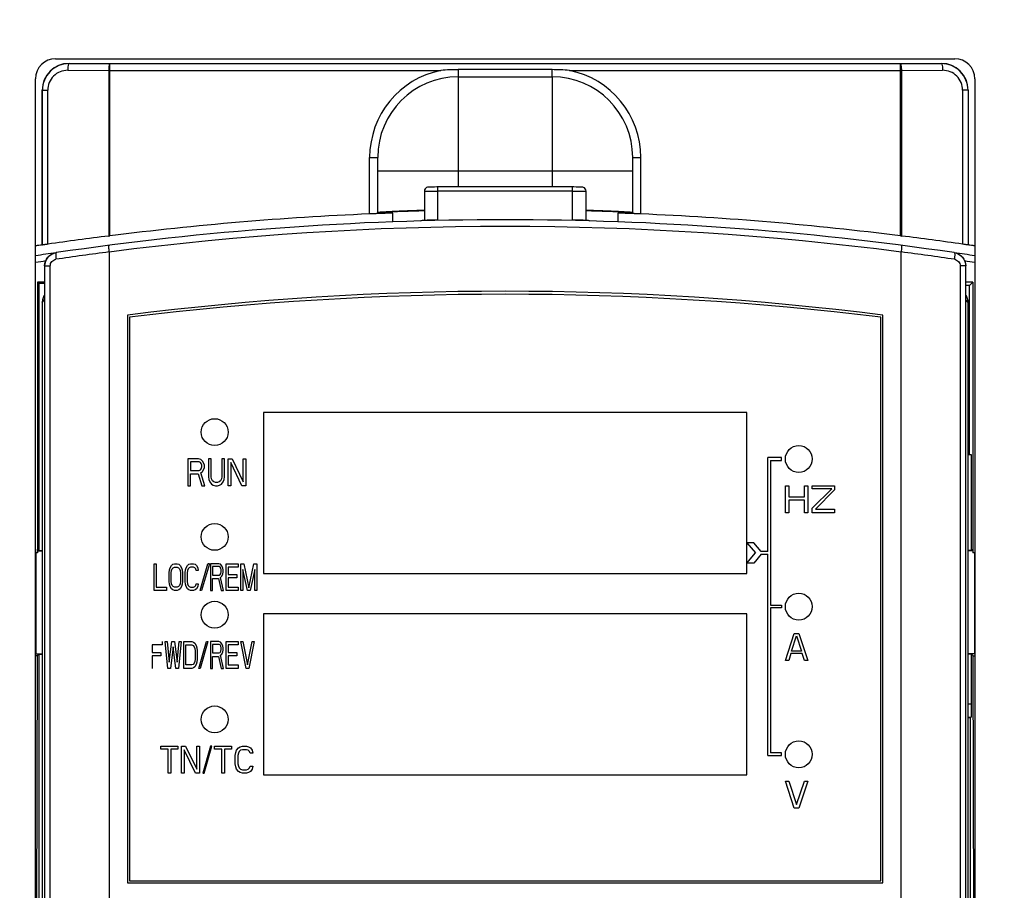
# Model space of a CAD drawing. Header units: millimetres. Extents: x 1117 to 38156, y -1945 to 7303.
# Tile 186 of 256: x 6985 to 7059, y 789 to 854. Entities that reach past the tile are written whole.
import ezdxf

# ---------------------------------------------------------------- set-up
doc = ezdxf.new("R2010")
doc.units = ezdxf.units.MM
doc.styles.get("Standard").update_dxf_attribs({"font": 'arial.ttf'})
doc.dimstyles.new('DIMSTYLE_1', dxfattribs={"dimtxt": 4.2, "dimasz": 3.6, "dimexe": 2.5, "dimexo": 0, "dimgap": 1.05, "dimtad": 1, "dimdsep": 46, "dimtxsty": 'Standard', "dimblk": '_FILLED', "dimblk1": '_FILLED', "dimblk2": '_FILLED', "dimcen": 0.09, "dimazin": 2, "dimtp": 0.01, "dimtm": 0.01, "dimtfac": 1, "dimtofl": 0, "dimtmove": 0, "dimatfit": 3, "dimldrblk": '_FILLED', "dimfxl": 0, "dimtolj": 1, "dimarcsym": 0})

# ---------------------------------------------------------------- blocks, each defined once
blk = doc.blocks.new('_FILLED')
at = {"color": 0, "linetype": 'ByBlock'}
blk.add_solid([(0, 0), (-1, 0.167), (-1, -0.167)], dxfattribs=at)
blk = doc.blocks.new('*D14')
at = {"color": 0, "linetype": 'Continuous', "lineweight": -2}
for p, q in [((6850.652, 911.694), (7160.322, 911.694)), ((7157.822, 908.094), (7157.822, 431.294)), ((6850.652, 427.694), (7160.322, 427.694))]:
    blk.add_line(p, q, dxfattribs=at)
at = {"layer": 'Defpoints', "color": 0, "linetype": 'Continuous'}
for p in [(6850.652, 911.694), (6850.652, 427.694), (7157.822, 427.694)]:
    blk.add_point(p, dxfattribs=at)
at = {"color": 0, "linetype": 'Continuous', "lineweight": -2, "xscale": 3.6, "yscale": 3.6, "zscale": 3.6}
for p, rotation in [((7157.822, 911.694), 90), ((7157.822, 427.694), 270)]:
    blk.add_blockref('_FILLED', p, dxfattribs=dict(at, rotation=rotation))
at = {"color": 0, "linetype": 'Continuous', "insert": (7143.439, 694.991), "char_height": 10, "width": 37.0125, "attachment_point": 2, "rotation": 90, "line_spacing_factor": 0.9}
blk.add_mtext('\\A1;484', dxfattribs=at)

msp = doc.modelspace()

# ---------------------------------------------------------------- linework, layer by layer
at = {"linetype": 'Continuous'}
for p, q in [((6988.152, 851.044), (7055.152, 851.044)), ((6989.152, 850.694), (7054.152, 850.694)), ((6989.152, 850.694), (6989.152, 850.678)), ((6989.152, 850.678), (6992.202, 850.667)), ((7051.103, 850.667), (6992.202, 850.667)), ((6992.202, 837.848), (6992.202, 850.667)), ((7051.103, 850.667), (7054.152, 850.678)), ((7051.103, 837.848), (7051.103, 850.667)), ((7054.152, 850.694), (7054.152, 850.678)), ((6989.054, 850.178), (6992.104, 850.167)), ((6992.104, 850.167), (7016.863, 850.167)), ((6992.104, 850.167), (6992.104, 837.836)), ((7018.152, 849.694), (7025.152, 849.694)), ((7018.152, 849.694), (7018.152, 841.487)), ((7025.152, 850.228), (7018.153, 850.228)), ((7025.152, 849.694), (7025.152, 841.487)), ((7026.442, 850.167), (7051.201, 850.167)), ((7051.201, 850.167), (7054.251, 850.178)), ((7051.201, 837.836), (7051.201, 850.167)), ((6986.652, 681.044), (6986.652, 849.544)), ((7056.652, 849.544), (7056.652, 681.044)), ((6987.152, 848.694), (6987.565, 848.694)), ((6987.152, 837.174), (6987.152, 848.694)), ((6987.163, 837.171), (6987.163, 848.694)), ((6987.565, 837.226), (6987.565, 848.694)), ((7056.152, 848.694), (7055.74, 848.694)), ((7055.74, 848.694), (7055.74, 837.226)), ((7056.142, 848.694), (7056.142, 837.171)), ((7056.152, 848.694), (7056.152, 837.174)), ((7011.552, 843.694), (7012.152, 843.694)), ((7011.552, 839.477), (7011.552, 843.694)), ((7012.152, 839.507), (7012.152, 843.694)), ((7031.152, 843.694), (7031.752, 843.694)), ((7031.152, 839.507), (7031.152, 843.694)), ((7031.752, 839.477), (7031.752, 843.694)), ((7012.152, 842.694), (7031.152, 842.694)), ((7015.628, 841.175), (7015.628, 839.003)), ((7016.214, 841.484), (7016.084, 841.482)), ((7016.377, 841.486), (7016.214, 841.484)), ((7016.569, 841.487), (7016.377, 841.486)), ((7026.757, 841.487), (7016.569, 841.487)), ((7016.628, 839.029), (7016.628, 841.487)), ((7026.677, 841.187), (7016.628, 841.187)), ((7026.677, 839.029), (7026.677, 841.487)), ((7026.953, 841.486), (7026.757, 841.487)), ((7027.677, 839.003), (7027.677, 841.175)), ((7013.27, 838.89), (7013.27, 839.545)), ((7030.035, 839.545), (7030.035, 838.89)), ((6992.104, 837.836), (6992.202, 837.848)), ((7051.103, 837.848), (7051.201, 837.836)), ((6987.152, 837.174), (6987.163, 837.171)), ((6992.152, 836.637), (6992.152, 752.253)), ((7051.152, 752.253), (7051.152, 836.637)), ((7056.152, 837.174), (7056.142, 837.171)), ((6987.327, 835.602), (6987.327, 833.074)), ((6987.347, 835.605), (6987.749, 835.605)), ((6987.347, 752.738), (6987.347, 835.605)), ((6987.749, 752.738), (6987.749, 835.605)), ((7055.958, 835.605), (7055.556, 835.605)), ((7055.556, 835.605), (7055.556, 752.738)), ((7055.958, 835.605), (7055.958, 752.736)), ((7055.978, 833.074), (7055.978, 835.602)), ((6987.327, 834.391), (6986.801, 834.391)), ((6986.801, 834.391), (6986.801, 814.244)), ((6986.801, 834.391), (6986.906, 834.286)), ((6987.327, 834.286), (6986.906, 834.286)), ((6986.906, 834.286), (6986.906, 814.41)), ((7056.504, 834.391), (7055.978, 834.391)), ((7056.504, 834.391), (7056.263, 834.15)), ((7056.504, 834.391), (7056.504, 814.244)), ((7056.263, 834.15), (7055.978, 834.15)), ((7056.263, 821.544), (7056.263, 834.15)), ((6987.152, 832.872), (6987.327, 833.074)), ((6987.152, 832.872), (6987.152, 752.543)), ((7056.152, 832.872), (7055.978, 833.074)), ((7056.152, 752.543), (7056.152, 832.872)), ((6993.502, 831.944), (6993.502, 789.644)), ((6993.652, 831.794), (6993.652, 789.794)), ((7049.652, 789.794), (7049.652, 831.794)), ((7049.802, 789.644), (7049.802, 831.944)), ((7039.652, 824.694), (7003.652, 824.694)), ((7003.652, 824.694), (7003.652, 812.694)), ((7039.652, 824.694), (7003.652, 824.694)), ((7003.652, 824.694), (7003.652, 812.694)), ((7039.652, 812.694), (7039.652, 824.694)), ((7039.652, 812.694), (7039.652, 824.694)), ((6998.002, 821.224), (6998.002, 819.224)), ((6998.802, 821.224), (6998.002, 821.224)), ((6998.969, 821.181), (6998.802, 821.224)), ((6999.102, 821.053), (6998.969, 821.181)), ((6999.202, 820.883), (6999.102, 821.053)), ((6999.536, 821.224), (6999.536, 819.904)), ((6999.736, 821.224), (6999.536, 821.224)), ((6999.736, 819.904), (6999.736, 821.224)), ((7000.536, 821.224), (7000.536, 819.904)), ((7000.736, 821.224), (7000.536, 821.224)), ((7000.736, 819.904), (7000.736, 821.224)), ((7001.002, 819.224), (7001.002, 821.224)), ((7001.002, 821.224), (7001.302, 821.224)), ((7001.302, 821.224), (7002.136, 819.521)), ((7002.136, 819.521), (7002.136, 821.224)), ((7002.136, 821.224), (7002.336, 821.224)), ((7002.336, 821.224), (7002.336, 819.224)), ((7041.232, 814.324), (7041.232, 821.324)), ((7042.232, 821.324), (7041.232, 821.324)), ((7041.432, 821.124), (7041.432, 810.324)), ((7041.432, 821.124), (7042.232, 821.124)), ((7042.232, 821.124), (7042.232, 821.324)), ((7056.399, 821.544), (7056.152, 821.544)), ((7056.399, 814.41), (7056.399, 821.544)), ((6998.202, 821.011), (6998.202, 820.372)), ((6998.836, 821.011), (6998.202, 821.011)), ((6998.202, 820.372), (6998.836, 820.372)), ((6998.936, 820.968), (6998.836, 821.011)), ((6998.836, 820.372), (6998.936, 820.415)), ((6999.002, 820.883), (6998.936, 820.968)), ((6998.936, 820.415), (6999.002, 820.5)), ((6999.036, 820.755), (6999.002, 820.883)), ((6999.002, 820.5), (6999.036, 820.628)), ((6999.036, 820.628), (6999.036, 820.755)), ((6999.102, 820.287), (6999.202, 820.458)), ((6999.236, 820.755), (6999.202, 820.883)), ((6999.202, 820.458), (6999.236, 820.585)), ((6999.236, 820.585), (6999.236, 820.755)), ((7001.202, 820.968), (7001.202, 819.224)), ((7002.036, 819.224), (7001.202, 820.968)), ((6998.202, 819.224), (6998.202, 820.117)), ((6998.202, 820.117), (6998.769, 820.117)), ((6998.769, 820.117), (6999.036, 819.224)), ((6998.969, 820.202), (6999.102, 820.287)), ((6999.269, 819.224), (6998.969, 820.202)), ((6999.536, 819.904), (6999.569, 819.692)), ((6999.569, 819.692), (6999.636, 819.521)), ((6999.769, 819.734), (6999.736, 819.904)), ((6999.836, 819.607), (6999.769, 819.734)), ((6999.936, 819.521), (6999.836, 819.607)), ((7000.436, 819.607), (7000.336, 819.521)), ((7000.502, 819.734), (7000.436, 819.607)), ((7000.536, 819.904), (7000.502, 819.734)), ((7000.636, 819.521), (7000.702, 819.692)), ((7000.702, 819.692), (7000.736, 819.904)), ((6998.002, 819.224), (6998.202, 819.224)), ((6999.036, 819.224), (6999.269, 819.224)), ((6999.636, 819.521), (6999.769, 819.351)), ((6999.769, 819.351), (6999.902, 819.266)), ((6999.902, 819.266), (7000.069, 819.224)), ((7000.069, 819.479), (6999.936, 819.521)), ((7000.202, 819.479), (7000.069, 819.479)), ((7000.069, 819.224), (7000.202, 819.224)), ((7000.336, 819.521), (7000.202, 819.479)), ((7000.202, 819.224), (7000.369, 819.266)), ((7000.369, 819.266), (7000.502, 819.351)), ((7000.502, 819.351), (7000.636, 819.521)), ((7001.202, 819.224), (7001.002, 819.224)), ((7002.336, 819.224), (7002.036, 819.224)), ((7042.532, 817.224), (7042.532, 819.224)), ((7042.532, 819.224), (7042.782, 819.224)), ((7042.782, 819.224), (7042.782, 818.415)), ((7043.949, 818.415), (7043.949, 819.224)), ((7043.949, 819.224), (7044.199, 819.224)), ((7044.199, 819.224), (7044.199, 817.224)), ((7044.532, 819.011), (7044.532, 819.224)), ((7044.532, 819.224), (7046.199, 819.224)), ((7044.532, 817.564), (7045.991, 819.011)), ((7045.991, 819.011), (7044.532, 819.011)), ((7046.199, 818.926), (7044.782, 817.479)), ((7046.199, 819.224), (7046.199, 818.926)), ((7042.782, 818.415), (7043.949, 818.415)), ((7042.782, 818.16), (7042.782, 817.224)), ((7043.949, 818.16), (7042.782, 818.16)), ((7043.949, 817.224), (7043.949, 818.16)), ((7044.532, 817.224), (7044.532, 817.564)), ((7044.782, 817.479), (7046.199, 817.479)), ((7046.199, 817.479), (7046.199, 817.224)), ((7042.782, 817.224), (7042.532, 817.224)), ((7044.199, 817.224), (7043.949, 817.224)), ((7046.199, 817.224), (7044.532, 817.224)), ((6986.801, 814.244), (6986.802, 814.514)), ((6986.802, 814.514), (6986.906, 814.41)), ((7039.665, 814.974), (7040.294, 814.224)), ((7040.187, 814.974), (7039.665, 814.974)), ((7040.732, 814.324), (7040.187, 814.974)), ((7056.503, 814.514), (7056.399, 814.41)), ((7056.503, 814.514), (7056.504, 814.244)), ((6986.801, 814.244), (6986.652, 814.244)), ((6986.666, 814.244), (6986.666, 806.703)), ((6986.801, 814.384), (6987.152, 814.384)), ((6986.906, 814.41), (6987.152, 814.41)), ((7039.665, 813.474), (7040.294, 814.224)), ((7040.732, 814.124), (7040.187, 813.474)), ((7041.232, 814.324), (7040.732, 814.324)), ((7040.732, 814.124), (7041.232, 814.124)), ((7041.232, 799.124), (7041.232, 814.124)), ((7056.399, 814.41), (7056.152, 814.41)), ((7056.503, 814.384), (7056.152, 814.384)), ((7056.652, 814.244), (7056.504, 814.244)), ((7056.639, 806.703), (7056.639, 814.244)), ((6995.502, 811.424), (6995.502, 813.424)), ((6995.502, 813.424), (6995.652, 813.424)), ((6995.652, 813.424), (6995.652, 811.679)), ((6996.627, 812.955), (6996.677, 813.126)), ((6996.677, 813.126), (6996.777, 813.296)), ((6996.777, 813.296), (6996.877, 813.381)), ((6996.777, 812.913), (6996.827, 813.041)), ((6996.827, 813.041), (6996.902, 813.126)), ((6996.877, 813.381), (6997.002, 813.424)), ((6996.902, 813.126), (6997.002, 813.168)), ((6997.002, 813.424), (6997.202, 813.424)), ((6997.002, 813.168), (6997.202, 813.168)), ((6997.202, 813.424), (6997.327, 813.381)), ((6997.202, 813.168), (6997.302, 813.126)), ((6997.302, 813.126), (6997.377, 813.041)), ((6997.327, 813.381), (6997.427, 813.296)), ((6997.377, 813.041), (6997.427, 812.913)), ((6997.427, 813.296), (6997.527, 813.126)), ((6997.527, 813.126), (6997.577, 812.955)), ((6997.827, 812.955), (6997.877, 813.126)), ((6997.877, 813.126), (6997.977, 813.296)), ((6997.977, 813.296), (6998.077, 813.381)), ((6998.027, 813.041), (6997.977, 812.913)), ((6998.102, 813.126), (6998.027, 813.041)), ((6998.077, 813.381), (6998.202, 813.424)), ((6998.202, 813.168), (6998.102, 813.126)), ((6998.202, 813.424), (6998.427, 813.424)), ((6998.427, 813.168), (6998.202, 813.168)), ((6998.427, 813.424), (6998.552, 813.381)), ((6998.527, 813.126), (6998.427, 813.168)), ((6998.602, 813.041), (6998.527, 813.126)), ((6998.552, 813.381), (6998.652, 813.296)), ((6998.627, 812.913), (6998.602, 813.041)), ((6998.652, 813.296), (6998.752, 813.126)), ((6998.752, 813.126), (6998.777, 812.913)), ((6998.929, 811.424), (6999.502, 813.424)), ((6999.606, 813.424), (6999.033, 811.424)), ((6999.606, 813.424), (6999.502, 813.424)), ((6999.702, 813.424), (6999.702, 811.424)), ((7000.302, 813.424), (6999.702, 813.424)), ((6999.852, 813.211), (6999.852, 812.572)), ((7000.327, 813.211), (6999.852, 813.211)), ((7000.427, 813.381), (7000.302, 813.424)), ((7000.402, 813.168), (7000.327, 813.211)), ((7000.452, 813.083), (7000.402, 813.168)), ((7000.527, 813.253), (7000.427, 813.381)), ((7000.477, 812.955), (7000.452, 813.083)), ((7000.602, 813.083), (7000.527, 813.253)), ((7000.627, 812.955), (7000.602, 813.083)), ((7000.852, 811.424), (7000.852, 813.424)), ((7000.852, 813.424), (7001.752, 813.424)), ((7001.002, 813.168), (7001.002, 812.615)), ((7001.752, 813.168), (7001.002, 813.168)), ((7001.752, 813.424), (7001.752, 813.168)), ((7001.952, 811.424), (7001.952, 813.424)), ((7001.952, 813.424), (7002.177, 813.424)), ((7002.102, 812.998), (7002.102, 811.424)), ((7002.452, 811.424), (7002.102, 812.998)), ((7002.177, 813.424), (7002.552, 811.636)), ((7002.552, 811.636), (7002.927, 813.424)), ((7003.002, 812.998), (7002.652, 811.424)), ((7002.927, 813.424), (7003.152, 813.424)), ((7003.002, 811.424), (7003.002, 812.998)), ((7003.152, 813.424), (7003.152, 811.424)), ((7040.187, 813.474), (7039.665, 813.474)), ((6996.602, 812.743), (6996.627, 812.955)), ((6996.602, 812.104), (6996.602, 812.743)), ((6996.752, 812.743), (6996.777, 812.913)), ((6996.752, 812.104), (6996.752, 812.743)), ((6997.427, 812.913), (6997.452, 812.743)), ((6997.452, 812.743), (6997.452, 812.104)), ((6997.577, 812.955), (6997.602, 812.743)), ((6997.602, 812.743), (6997.602, 812.104)), ((6997.802, 812.743), (6997.827, 812.955)), ((6997.802, 812.104), (6997.802, 812.743)), ((6997.977, 812.913), (6997.952, 812.743)), ((6997.952, 812.743), (6997.952, 812.104)), ((6998.777, 812.913), (6998.627, 812.913)), ((6999.852, 812.572), (7000.327, 812.572)), ((6999.852, 811.424), (6999.852, 812.317)), ((6999.852, 812.317), (7000.277, 812.317)), ((7000.277, 812.317), (7000.477, 811.424)), ((7000.327, 812.572), (7000.402, 812.615)), ((7000.402, 812.615), (7000.452, 812.7)), ((7000.427, 812.402), (7000.527, 812.487)), ((7000.652, 811.424), (7000.427, 812.402)), ((7000.452, 812.7), (7000.477, 812.828)), ((7000.477, 812.828), (7000.477, 812.955)), ((7000.527, 812.487), (7000.602, 812.658)), ((7000.602, 812.658), (7000.627, 812.785)), ((7000.627, 812.785), (7000.627, 812.955)), ((7001.002, 812.615), (7001.652, 812.615)), ((7001.002, 812.36), (7001.002, 811.679)), ((7001.652, 812.36), (7001.002, 812.36)), ((7001.652, 812.615), (7001.652, 812.36)), ((7003.652, 812.694), (7039.652, 812.694)), ((7003.652, 812.694), (7039.652, 812.694)), ((6995.652, 811.679), (6996.402, 811.679)), ((6996.402, 811.679), (6996.402, 811.424)), ((6996.627, 811.892), (6996.602, 812.104)), ((6996.677, 811.721), (6996.627, 811.892)), ((6996.777, 811.551), (6996.677, 811.721)), ((6996.777, 811.934), (6996.752, 812.104)), ((6996.827, 811.807), (6996.777, 811.934)), ((6996.877, 811.466), (6996.777, 811.551)), ((6996.902, 811.721), (6996.827, 811.807)), ((6997.002, 811.679), (6996.902, 811.721)), ((6997.202, 811.679), (6997.002, 811.679)), ((6997.302, 811.721), (6997.202, 811.679)), ((6997.377, 811.807), (6997.302, 811.721)), ((6997.427, 811.551), (6997.327, 811.466)), ((6997.427, 811.934), (6997.377, 811.807)), ((6997.452, 812.104), (6997.427, 811.934)), ((6997.527, 811.721), (6997.427, 811.551)), ((6997.577, 811.892), (6997.527, 811.721)), ((6997.602, 812.104), (6997.577, 811.892)), ((6997.827, 811.892), (6997.802, 812.104)), ((6997.877, 811.721), (6997.827, 811.892)), ((6997.977, 811.551), (6997.877, 811.721)), ((6997.952, 812.104), (6997.977, 811.934)), ((6997.977, 811.934), (6998.027, 811.807)), ((6998.077, 811.466), (6997.977, 811.551)), ((6998.027, 811.807), (6998.102, 811.721)), ((6998.102, 811.721), (6998.202, 811.679)), ((6998.202, 811.679), (6998.427, 811.679)), ((6998.427, 811.679), (6998.527, 811.721)), ((6998.527, 811.721), (6998.602, 811.807)), ((6998.652, 811.551), (6998.552, 811.466)), ((6998.602, 811.807), (6998.627, 811.934)), ((6998.627, 811.934), (6998.777, 811.934)), ((6998.752, 811.721), (6998.652, 811.551)), ((6998.777, 811.934), (6998.752, 811.721)), ((7001.002, 811.679), (7001.752, 811.679)), ((7001.752, 811.679), (7001.752, 811.424)), ((6996.402, 811.424), (6995.502, 811.424)), ((6997.002, 811.424), (6996.877, 811.466)), ((6997.202, 811.424), (6997.002, 811.424)), ((6997.327, 811.466), (6997.202, 811.424)), ((6998.202, 811.424), (6998.077, 811.466)), ((6998.427, 811.424), (6998.202, 811.424)), ((6998.552, 811.466), (6998.427, 811.424)), ((6999.033, 811.424), (6998.929, 811.424)), ((6999.702, 811.424), (6999.852, 811.424)), ((7000.477, 811.424), (7000.652, 811.424)), ((7001.752, 811.424), (7000.852, 811.424)), ((7002.102, 811.424), (7001.952, 811.424)), ((7002.652, 811.424), (7002.452, 811.424)), ((7003.152, 811.424), (7003.002, 811.424)), ((7041.432, 810.324), (7042.232, 810.324)), ((7041.432, 810.124), (7041.432, 799.324)), ((7042.232, 810.124), (7041.432, 810.124)), ((7042.232, 810.324), (7042.232, 810.124)), ((7039.652, 809.694), (7003.652, 809.694)), ((7003.652, 809.694), (7003.652, 797.694)), ((7039.652, 809.694), (7003.652, 809.694)), ((7003.652, 809.694), (7003.652, 797.694)), ((7039.652, 797.694), (7039.652, 809.694)), ((7039.652, 797.694), (7039.652, 809.694)), ((7042.532, 806.224), (7043.199, 808.224)), ((7042.991, 806.904), (7043.366, 808.053)), ((7043.199, 808.224), (7043.532, 808.224)), ((7043.366, 808.053), (7043.741, 806.904)), ((7043.532, 808.224), (7044.199, 806.224)), ((6995.352, 807.368), (6995.352, 806.815)), ((6996.102, 807.368), (6995.352, 807.368)), ((6996.102, 807.624), (6996.102, 807.368)), ((6996.502, 805.624), (6996.302, 807.624)), ((6996.302, 807.624), (6996.452, 807.624)), ((6996.452, 807.624), (6996.602, 806.092)), ((6996.602, 806.092), (6996.802, 807.624)), ((6996.902, 807.241), (6996.702, 805.624)), ((6996.802, 807.624), (6997.002, 807.624)), ((6997.102, 805.624), (6996.902, 807.241)), ((6997.002, 807.624), (6997.202, 806.092)), ((6997.202, 806.092), (6997.352, 807.624)), ((6997.502, 807.624), (6997.302, 805.624)), ((6997.352, 807.624), (6997.502, 807.624)), ((6997.702, 805.624), (6997.702, 807.624)), ((6997.702, 807.624), (6998.302, 807.624)), ((6997.852, 805.879), (6997.852, 807.368)), ((6997.852, 807.368), (6998.302, 807.368)), ((6998.302, 807.624), (6998.427, 807.581)), ((6998.302, 807.368), (6998.402, 807.326)), ((6998.402, 807.326), (6998.477, 807.241)), ((6998.427, 807.581), (6998.527, 807.496)), ((6998.477, 807.241), (6998.527, 807.113)), ((6998.527, 807.496), (6998.627, 807.326)), ((6998.527, 807.113), (6998.552, 806.943)), ((6998.627, 807.326), (6998.677, 807.155)), ((6998.677, 807.155), (6998.702, 806.943)), ((6998.825, 805.624), (6999.398, 807.624)), ((6999.502, 807.624), (6998.929, 805.624)), ((6999.398, 807.624), (6999.502, 807.624)), ((6999.702, 807.624), (6999.702, 805.624)), ((7000.302, 807.624), (6999.702, 807.624)), ((6999.852, 807.411), (6999.852, 806.772)), ((7000.327, 807.411), (6999.852, 807.411)), ((7000.427, 807.581), (7000.302, 807.624)), ((7000.402, 807.368), (7000.327, 807.411)), ((7000.452, 807.283), (7000.402, 807.368)), ((7000.527, 807.453), (7000.427, 807.581)), ((7000.477, 807.155), (7000.452, 807.283)), ((7000.477, 807.028), (7000.477, 807.155)), ((7000.602, 807.283), (7000.527, 807.453)), ((7000.627, 807.155), (7000.602, 807.283)), ((7000.627, 806.985), (7000.627, 807.155)), ((7000.852, 805.624), (7000.852, 807.624)), ((7000.852, 807.624), (7001.752, 807.624)), ((7001.002, 807.368), (7001.002, 806.815)), ((7001.752, 807.368), (7001.002, 807.368)), ((7001.752, 807.624), (7001.752, 807.368)), ((7002.352, 805.624), (7001.952, 807.624)), ((7001.952, 807.624), (7002.102, 807.624)), ((7002.102, 807.624), (7002.452, 805.879)), ((7002.452, 805.879), (7002.802, 807.624)), ((7002.952, 807.624), (7002.552, 805.624)), ((7002.802, 807.624), (7002.952, 807.624)), ((6986.636, 806.703), (6987.152, 806.703)), ((6986.778, 806.549), (6986.652, 806.549)), ((6986.778, 806.549), (6986.652, 764.244)), ((6986.778, 806.549), (6986.906, 806.677)), ((6986.906, 806.677), (6987.152, 806.677)), ((6986.906, 806.677), (6986.906, 772.611)), ((6995.352, 806.815), (6996.002, 806.815)), ((6995.352, 806.56), (6995.352, 805.624)), ((6996.002, 806.56), (6995.352, 806.56)), ((6996.002, 806.815), (6996.002, 806.56)), ((6998.552, 806.943), (6998.552, 806.304)), ((6998.702, 806.943), (6998.702, 806.304)), ((6999.852, 806.772), (7000.327, 806.772)), ((6999.852, 805.624), (6999.852, 806.517)), ((6999.852, 806.517), (7000.277, 806.517)), ((7000.277, 806.517), (7000.477, 805.624)), ((7000.327, 806.772), (7000.402, 806.815)), ((7000.402, 806.815), (7000.452, 806.9)), ((7000.427, 806.602), (7000.527, 806.687)), ((7000.652, 805.624), (7000.427, 806.602)), ((7000.452, 806.9), (7000.477, 807.028)), ((7000.527, 806.687), (7000.602, 806.858)), ((7000.602, 806.858), (7000.627, 806.985)), ((7001.002, 806.815), (7001.652, 806.815)), ((7001.002, 806.56), (7001.002, 805.879)), ((7001.652, 806.56), (7001.002, 806.56)), ((7001.652, 806.815), (7001.652, 806.56)), ((7042.949, 806.734), (7042.782, 806.224)), ((7043.782, 806.734), (7042.949, 806.734)), ((7043.741, 806.904), (7042.991, 806.904)), ((7043.949, 806.224), (7043.782, 806.734)), ((7056.669, 806.703), (7056.152, 806.703)), ((7056.399, 806.677), (7056.152, 806.677)), ((7056.527, 806.549), (7056.399, 806.677)), ((7056.399, 802.987), (7056.399, 806.677)), ((7056.527, 806.549), (7056.652, 806.549)), ((7056.652, 764.244), (7056.527, 806.549)), ((6998.302, 805.879), (6997.852, 805.879)), ((6998.402, 805.921), (6998.302, 805.879)), ((6998.427, 805.666), (6998.302, 805.624)), ((6998.477, 806.007), (6998.402, 805.921)), ((6998.527, 805.751), (6998.427, 805.666)), ((6998.527, 806.134), (6998.477, 806.007)), ((6998.552, 806.304), (6998.527, 806.134)), ((6998.627, 805.921), (6998.527, 805.751)), ((6998.677, 806.092), (6998.627, 805.921)), ((6998.702, 806.304), (6998.677, 806.092)), ((7001.002, 805.879), (7001.752, 805.879)), ((7001.752, 805.879), (7001.752, 805.624)), ((7042.782, 806.224), (7042.532, 806.224)), ((7044.199, 806.224), (7043.949, 806.224)), ((6996.702, 805.624), (6996.502, 805.624)), ((6997.302, 805.624), (6997.102, 805.624)), ((6998.302, 805.624), (6997.702, 805.624)), ((6998.929, 805.624), (6998.825, 805.624)), ((6999.702, 805.624), (6999.852, 805.624)), ((7000.477, 805.624), (7000.652, 805.624)), ((7001.752, 805.624), (7000.852, 805.624)), ((7002.552, 805.624), (7002.352, 805.624)), ((7056.152, 802.987), (7056.399, 802.987)), ((7056.152, 801.987), (7056.382, 801.987)), ((7056.382, 801.987), (7056.338, 801.944)), ((7056.338, 801.944), (7056.152, 801.944)), ((7056.338, 777.744), (7056.338, 801.944)), ((6996.002, 799.611), (6996.002, 799.824)), ((6996.002, 799.824), (6997.269, 799.824)), ((6997.269, 799.824), (6997.269, 799.611)), ((6997.536, 797.824), (6997.536, 799.824)), ((6997.536, 799.824), (6997.836, 799.824)), ((6997.836, 799.824), (6998.669, 798.121)), ((6998.669, 798.121), (6998.669, 799.824)), ((6998.669, 799.824), (6998.869, 799.824)), ((6998.869, 799.824), (6998.869, 797.824)), ((6999.698, 799.824), (6999.125, 797.824)), ((6999.229, 797.824), (6999.802, 799.824)), ((6999.802, 799.824), (6999.698, 799.824)), ((7000.002, 799.611), (7000.002, 799.824)), ((7000.002, 799.824), (7001.269, 799.824)), ((7001.269, 799.824), (7001.269, 799.611)), ((7001.769, 799.696), (7001.902, 799.781)), ((7001.902, 799.781), (7002.069, 799.824)), ((7002.069, 799.824), (7002.369, 799.824)), ((7002.369, 799.824), (7002.536, 799.781)), ((7002.536, 799.781), (7002.669, 799.696)), ((6996.536, 799.611), (6996.002, 799.611)), ((6996.536, 797.824), (6996.536, 799.611)), ((6996.736, 799.611), (6996.736, 797.824)), ((6997.269, 799.611), (6996.736, 799.611)), ((6997.736, 799.568), (6997.736, 797.824)), ((6998.569, 797.824), (6997.736, 799.568)), ((7000.536, 799.611), (7000.002, 799.611)), ((7000.536, 797.824), (7000.536, 799.611)), ((7000.736, 799.611), (7000.736, 797.824)), ((7001.269, 799.611), (7000.736, 799.611)), ((7001.536, 799.143), (7001.569, 799.355)), ((7001.536, 798.504), (7001.536, 799.143)), ((7001.569, 799.355), (7001.636, 799.526)), ((7001.636, 799.526), (7001.769, 799.696)), ((7001.769, 799.313), (7001.736, 799.143)), ((7001.736, 799.143), (7001.736, 798.504)), ((7001.836, 799.441), (7001.769, 799.313)), ((7001.936, 799.526), (7001.836, 799.441)), ((7002.069, 799.568), (7001.936, 799.526)), ((7002.369, 799.568), (7002.069, 799.568)), ((7002.502, 799.526), (7002.369, 799.568)), ((7002.602, 799.441), (7002.502, 799.526)), ((7002.636, 799.313), (7002.602, 799.441)), ((7002.836, 799.313), (7002.636, 799.313)), ((7002.669, 799.696), (7002.802, 799.526)), ((7002.802, 799.526), (7002.836, 799.313)), ((7041.232, 799.124), (7042.232, 799.124)), ((7042.232, 799.324), (7041.432, 799.324)), ((7042.232, 799.124), (7042.232, 799.324)), ((7001.569, 798.292), (7001.536, 798.504)), ((7001.736, 798.504), (7001.769, 798.334)), ((7001.769, 798.334), (7001.836, 798.207)), ((7002.602, 798.207), (7002.636, 798.334)), ((7002.636, 798.334), (7002.836, 798.334)), ((7002.836, 798.334), (7002.802, 798.121)), ((6996.736, 797.824), (6996.536, 797.824)), ((6997.736, 797.824), (6997.536, 797.824)), ((6998.869, 797.824), (6998.569, 797.824)), ((6999.125, 797.824), (6999.229, 797.824)), ((7000.736, 797.824), (7000.536, 797.824)), ((7001.636, 798.121), (7001.569, 798.292)), ((7001.769, 797.951), (7001.636, 798.121)), ((7001.902, 797.866), (7001.769, 797.951)), ((7001.836, 798.207), (7001.936, 798.121)), ((7002.069, 797.824), (7001.902, 797.866)), ((7001.936, 798.121), (7002.069, 798.079)), ((7002.069, 798.079), (7002.369, 798.079)), ((7002.369, 797.824), (7002.069, 797.824)), ((7002.369, 798.079), (7002.502, 798.121)), ((7002.536, 797.866), (7002.369, 797.824)), ((7002.502, 798.121), (7002.602, 798.207)), ((7002.669, 797.951), (7002.536, 797.866)), ((7002.802, 798.121), (7002.669, 797.951)), ((7003.652, 797.694), (7039.652, 797.694)), ((7003.652, 797.694), (7039.652, 797.694)), ((7043.199, 795.224), (7042.532, 797.224)), ((7042.532, 797.224), (7042.782, 797.224)), ((7042.782, 797.224), (7043.366, 795.479)), ((7043.366, 795.479), (7043.949, 797.224)), ((7044.199, 797.224), (7043.532, 795.224)), ((7043.949, 797.224), (7044.199, 797.224)), ((7043.532, 795.224), (7043.199, 795.224)), ((6993.502, 789.644), (7049.802, 789.644)), ((6993.652, 789.794), (7049.652, 789.794))]:
    msp.add_line(p, q, dxfattribs=at)
for points in [[(7016.084, 841.482), (7016.033, 841.481), (7015.99, 841.48), (7015.955, 841.478), (7015.926, 841.477), (7015.899, 841.474), (7015.858, 841.467), (7015.799, 841.446), (7015.737, 841.406), (7015.683, 841.347), (7015.644, 841.271), (7015.628, 841.175)], [(7027.677, 841.175), (7027.676, 841.188), (7027.657, 841.281), (7027.614, 841.358), (7027.555, 841.416), (7027.492, 841.452), (7027.434, 841.47), (7027.397, 841.475), (7027.369, 841.477), (7027.335, 841.479), (7027.295, 841.48), (7027.246, 841.482), (7027.187, 841.483), (7027.118, 841.484), (7026.953, 841.486)], [(6992.152, 836.637), (6992.152, 836.641), (6992.152, 836.645), (6992.152, 836.649)], [(7051.153, 836.649), (7051.153, 836.645), (7051.153, 836.641), (7051.152, 836.637)]]:
    msp.add_lwpolyline(points, dxfattribs=at)
for centre in [(7000.002, 823.224), (7000.002, 823.224), (7000.002, 823.224), (7043.532, 821.224), (7043.532, 821.224), (7043.532, 821.224), (7000.002, 815.424), (7000.002, 815.424), (7000.002, 815.424), (7043.532, 810.224), (7043.532, 810.224), (7043.532, 810.224), (7000.002, 809.624), (7000.002, 809.624), (7000.002, 809.624), (7000.002, 801.824), (7000.002, 801.824), (7000.002, 801.824), (7043.532, 799.224), (7043.532, 799.224), (7043.532, 799.224)]:
    msp.add_circle(centre, 1, dxfattribs=at)
for centre, radius, start, end in [((6988.152, 849.544), 1.5, 90, 180), ((6989.152, 848.694), 2, 90, 180), ((6989.147, 848.694), 1.984, 89.85075, 179.99929), ((7054.152, 848.694), 2, 0, 90), ((7054.158, 848.694), 1.984, 0.00071, 90.14925), ((7055.152, 849.544), 1.5, 0, 90), ((6989.049, 848.694), 1.484, 89.8003, 179.99933), ((7018.152, 843.694), 6.6, 101.26121, 180), ((7018.152, 843.694), 6, 90, 180), ((7018.155, 836.453), 13.774, 90.00646, 95.36065), ((7025.15, 836.452), 13.776, 84.6396, 89.99274), ((7025.152, 843.694), 6, 0, 90), ((7025.152, 843.694), 6.6, 0, 78.73849), ((7054.256, 848.694), 1.484, 0.00066, 90.19971), ((7021.652, 603.819), 235.875, 92.45411, 97.17246), ((7021.652, 603.819), 235.875, 92.03649, 92.30827), ((7021.652, 603.819), 235.962, 91.46321, 92.23962), ((7021.652, 603.819), 235.962, 87.76038, 88.53679), ((7021.652, 603.819), 235.875, 87.69173, 87.96351), ((7021.652, 603.819), 235.875, 82.82754, 87.54589), ((7021.652, 609.377), 229.667, 81.62538, 98.37462), ((7015.612, 838.197), 0.806, 91.63585, 110.97864), ((7021.652, 617.084), 222.001, 91.29682, 91.5652), ((7021.652, 617.084), 222.001, 88.4348, 88.70318), ((7027.693, 838.197), 0.806, 69.01533, 88.36392), ((7021.652, 609.377), 229.167, 82.60395, 97.39605), ((7021.652, 603.819), 235.875, 98.3088, 98.53407), ((7021.652, 603.819), 235.875, 81.46593, 81.6912), ((7021.652, 603.819), 235.892, 98.40985, 98.53263), ((7021.652, 609.377), 229.667, 98.38106, 98.76574), ((7021.555, 609.372), 229.171, 97.37154, 98.37461), ((7021.75, 609.372), 229.171, 81.62539, 82.62846), ((7021.652, 609.377), 229.667, 81.23426, 81.61894), ((7021.652, 603.819), 235.892, 81.46737, 81.59015), ((7021.652, 609.377), 229.167, 98.58917, 98.78501), ((7021.652, 609.377), 229.167, 81.21499, 81.41083), ((7021.652, 609.377), 224.34, 82.79156, 97.20844), ((6988.159, 832.871), 1.006, 163.80705, 179.952), ((6988.157, 832.87), 1.005, 145.81846, 163.71822), ((7021.652, 602.055), 231.438, 83.05119, 96.94881), ((7055.148, 832.87), 1.005, 16.29419, 34.18023), ((7055.146, 832.871), 1.006, 0.0482, 16.20543)]:
    msp.add_arc(centre, radius, start, end, dxfattribs=at)
for centre, major_axis, ratio, start_param, end_param in [((7021.241, 603.819), (235.824, 0), 0.999998, 1.694667, 1.714088), ((7022.064, 603.819), (235.824, 0), 0.999998, 1.427505, 1.446926), ((7056.382, 802.987), (0, 1), 0.017455, -3.124139, -1.570796)]:
    msp.add_ellipse(centre, major_axis=major_axis, ratio=ratio, start_param=start_param, end_param=end_param, dxfattribs=at)
for points, knots in [([(6989.152, 850.678), (6989.134, 850.676), (6989.102, 850.615), (6989.079, 850.516), (6989.059, 850.357), (6989.055, 850.241), (6989.054, 850.178)], [0, 0, 0, 0, 0.10556, 0.323492, 0.635838, 1, 1, 1, 1]), ([(6992.202, 850.667), (6992.184, 850.666), (6992.151, 850.604), (6992.129, 850.505), (6992.108, 850.347), (6992.104, 850.23), (6992.104, 850.167)], [0, 0, 0, 0, 0.105573, 0.323521, 0.635797, 1, 1, 1, 1]), ([(7051.201, 850.167), (7051.201, 850.23), (7051.197, 850.347), (7051.176, 850.505), (7051.154, 850.604), (7051.121, 850.666), (7051.103, 850.667)], [0, 0, 0, 0, 0.364204, 0.676479, 0.894427, 1, 1, 1, 1]), ([(7054.152, 850.678), (7054.171, 850.676), (7054.203, 850.615), (7054.226, 850.516), (7054.246, 850.357), (7054.25, 850.241), (7054.251, 850.178)], [0, 0, 0, 0, 0.10556, 0.323493, 0.635838, 1, 1, 1, 1]), ([(7018.153, 850.228), (7018.152, 850.158), (7018.152, 849.98), (7018.153, 849.802), (7018.153, 849.694)], [0, 0, 0, 0, 0.390636, 1, 1, 1, 1]), ([(7025.152, 849.694), (7025.152, 849.707), (7025.154, 849.885), (7025.153, 850.063), (7025.152, 850.228)], [0, 0, 0, 0, 0.07408, 1, 1, 1, 1]), ([(7015.628, 841.175), (7015.628, 841.176), (7015.638, 841.175), (7015.649, 841.178), (7015.675, 841.178), (7015.724, 841.18), (7015.808, 841.182), (7015.93, 841.184), (7016.08, 841.185), (7016.315, 841.186), (7016.501, 841.187), (7016.628, 841.187)], [0, 0, 0, 0, 0.005008, 0.019471, 0.043331, 0.076427, 0.168835, 0.293207, 0.444645, 0.617434, 1, 1, 1, 1]), ([(7026.677, 841.187), (7026.804, 841.187), (7026.99, 841.186), (7027.225, 841.185), (7027.375, 841.184), (7027.497, 841.182), (7027.581, 841.18), (7027.63, 841.178), (7027.656, 841.178), (7027.667, 841.175), (7027.677, 841.176), (7027.677, 841.175)], [0, 0, 0, 0, 0.382567, 0.555357, 0.706795, 0.831167, 0.923574, 0.95667, 0.98053, 0.994993, 1, 1, 1, 1]), ([(7012.152, 839.507), (7012.152, 839.506), (7012.146, 839.507), (7012.14, 839.505), (7012.124, 839.505), (7012.095, 839.503), (7012.045, 839.5), (7011.971, 839.496), (7011.881, 839.492), (7011.74, 839.485), (7011.629, 839.48), (7011.552, 839.477)], [0, 0, 0, 0, 0.004945, 0.019413, 0.043292, 0.076413, 0.168895, 0.293315, 0.44478, 0.617555, 1, 1, 1, 1]), ([(7015.62, 839.742), (7015.372, 839.735), (7014.898, 839.72), (7014.225, 839.695), (7013.631, 839.671), (7013.19, 839.65), (7012.886, 839.634), (7012.697, 839.624), (7012.536, 839.614), (7012.402, 839.606), (7012.298, 839.598), (7012.229, 839.592), (7012.189, 839.588), (7012.169, 839.586), (7012.16, 839.583), (7012.152, 839.582), (7012.152, 839.581)], [0, 0, 0, 0, 0.214286, 0.40962, 0.582091, 0.728244, 0.790501, 0.845127, 0.891834, 0.930386, 0.960603, 0.982315, 0.989951, 0.995434, 0.998766, 1, 1, 1, 1]), ([(7031.152, 839.581), (7031.152, 839.582), (7031.145, 839.583), (7031.136, 839.586), (7031.116, 839.588), (7031.076, 839.592), (7031.007, 839.598), (7030.903, 839.606), (7030.769, 839.614), (7030.608, 839.624), (7030.419, 839.634), (7030.115, 839.65), (7029.674, 839.671), (7029.08, 839.695), (7028.407, 839.72), (7027.933, 839.735), (7027.685, 839.742)], [0, 0, 0, 0, 0.001234, 0.004566, 0.010049, 0.017685, 0.039397, 0.069614, 0.108166, 0.154873, 0.209499, 0.271756, 0.417909, 0.59038, 0.785714, 1, 1, 1, 1]), ([(7031.752, 839.477), (7031.676, 839.48), (7031.565, 839.485), (7031.423, 839.492), (7031.334, 839.496), (7031.26, 839.5), (7031.21, 839.503), (7031.181, 839.505), (7031.165, 839.505), (7031.159, 839.507), (7031.152, 839.506), (7031.152, 839.507)], [0, 0, 0, 0, 0.382447, 0.555227, 0.706691, 0.83111, 0.923588, 0.956708, 0.980587, 0.995055, 1, 1, 1, 1]), ([(6987.565, 837.226), (6987.513, 837.218), (6987.418, 837.205), (6987.306, 837.189), (6987.235, 837.179), (6987.199, 837.174), (6987.177, 837.173), (6987.166, 837.17), (6987.163, 837.171)], [0, 0, 0, 0, 0.390477, 0.710084, 0.831247, 0.9217, 0.978465, 1, 1, 1, 1]), ([(7056.142, 837.171), (7056.139, 837.17), (7056.128, 837.173), (7056.106, 837.174), (7056.07, 837.179), (7055.999, 837.189), (7055.887, 837.205), (7055.792, 837.218), (7055.74, 837.226)], [0, 0, 0, 0, 0.021535, 0.0783, 0.168753, 0.289916, 0.609523, 1, 1, 1, 1]), ([(6987.327, 835.602), (6987.327, 835.835), (6987.501, 836.315), (6987.951, 836.558), (6988.181, 836.591)], [0, 0, 0, 0, 0.499996, 1, 1, 1, 1]), ([(6987.347, 835.605), (6987.347, 835.838), (6987.522, 836.319), (6987.973, 836.561), (6988.203, 836.595)], [0, 0, 0, 0, 0.500559, 1, 1, 1, 1]), ([(6988.172, 836.553), (6988.154, 836.495), (6988.153, 836.34), (6988.165, 836.19), (6988.177, 836.1)], [0, 0, 0, 0, 0.403021, 1, 1, 1, 1]), ([(6988.203, 836.595), (6988.2, 836.594), (6988.183, 836.586), (6988.176, 836.567), (6988.172, 836.553)], [0, 0, 0, 0, 0.179584, 1, 1, 1, 1]), ([(6992.152, 836.649), (6992.144, 836.712), (6992.131, 836.827), (6992.121, 836.976), (6992.121, 837.077), (6992.127, 837.122), (6992.133, 837.139), (6992.138, 837.139)], [0, 0, 0, 0, 0.380038, 0.700307, 0.914867, 0.973293, 1, 1, 1, 1]), ([(7051.167, 837.139), (7051.172, 837.139), (7051.178, 837.122), (7051.184, 837.077), (7051.184, 836.976), (7051.174, 836.827), (7051.161, 836.712), (7051.153, 836.649)], [0, 0, 0, 0, 0.026707, 0.085133, 0.299693, 0.619962, 1, 1, 1, 1]), ([(7055.102, 836.595), (7055.332, 836.561), (7055.783, 836.319), (7055.958, 835.838), (7055.958, 835.605)], [0, 0, 0, 0, 0.499441, 1, 1, 1, 1]), ([(7055.102, 836.595), (7055.105, 836.594), (7055.122, 836.586), (7055.129, 836.567), (7055.133, 836.553)], [0, 0, 0, 0, 0.179588, 1, 1, 1, 1]), ([(7055.123, 836.591), (7055.353, 836.558), (7055.804, 836.315), (7055.978, 835.835), (7055.978, 835.602)], [0, 0, 0, 0, 0.500004, 1, 1, 1, 1]), ([(7055.133, 836.553), (7055.151, 836.495), (7055.152, 836.34), (7055.14, 836.19), (7055.127, 836.1)], [0, 0, 0, 0, 0.403015, 1, 1, 1, 1]), ([(6987.749, 835.605), (6987.749, 835.722), (6987.837, 835.963), (6988.063, 836.083), (6988.177, 836.1)], [0, 0, 0, 0, 0.502754, 1, 1, 1, 1]), ([(7055.127, 836.1), (7055.242, 836.083), (7055.468, 835.963), (7055.556, 835.722), (7055.556, 835.605)], [0, 0, 0, 0, 0.497246, 1, 1, 1, 1])]:
    msp.add_open_spline(points, degree=3, knots=knots, dxfattribs=at)

# ---------------------------------------------------------------- dimensions: what is measured, and where the dimension line sits
dim = msp.add_linear_dim(base=(7157.822, 427.694), p1=(6850.652, 911.694), p2=(6850.652, 427.694), angle=270, dimstyle='DIMSTYLE_1', override={"dimtxt": 10}, dxfattribs=at)
dim.commit()
dim.dimension.update_dxf_attribs({"geometry": '*D14', "text_midpoint": (7157.822, 694.991), "dimtype": 160})

doc.saveas('drawing.dxf')
